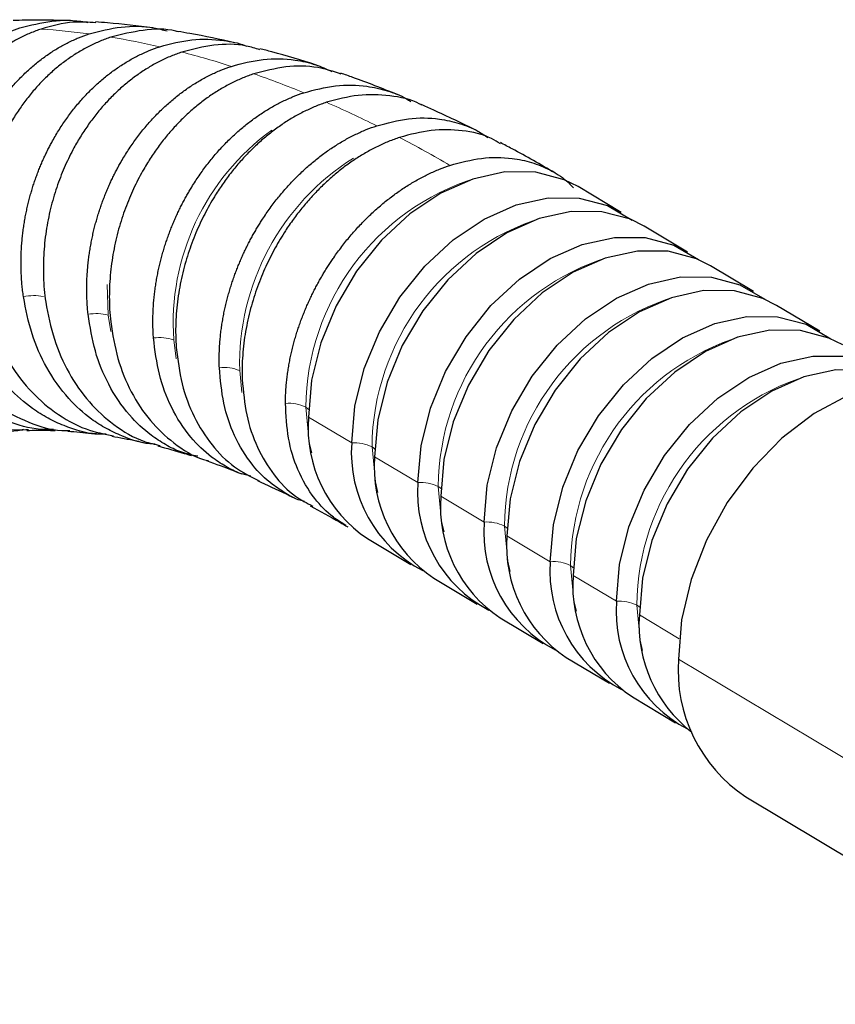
# Model space of a CAD drawing. Header units: millimetres. Extents: x 5 to 418, y 2 to 292.
# Tile 8 of 16: x 109 to 128, y 173 to 195. Entities that reach past the tile are written whole.
import ezdxf

# ---------------------------------------------------------------- set-up
doc = ezdxf.new("R2010")
doc.units = ezdxf.units.MM

msp = doc.modelspace()

# ---------------------------------------------------------------- linework, layer by layer
at = {"color": 7, "linetype": 'Continuous', "lineweight": 25}
for p, q in [((122.818, 190.923), (121.8421, 191.5064)), ((124.3111, 190.0303), (123.3352, 190.6138)), ((125.8042, 189.1376), (124.8283, 189.7211)), ((127.2974, 188.2449), (126.3215, 188.8284)), ((117.0955, 183.5671), (118.0714, 182.9837)), ((118.5886, 182.6745), (119.5645, 182.091)), ((120.0818, 181.7818), (121.0577, 181.1983)), ((121.5749, 180.8891), (122.5508, 180.3056)), ((123.068, 179.9964), (124.0439, 179.4129)), ((125.6243, 177.7399), (133.4462, 173.0635))]:
    msp.add_line(p, q, dxfattribs=at)
at = {"color": 7, "linetype": 'Continuous', "lineweight": 18}
for p, q in [((111.2443, 188.6091), (111.2174, 189.2956)), ((111.3004, 188.2365), (111.2443, 188.6091)), ((112.7736, 187.6243), (112.7216, 188.0503)), ((114.2554, 186.8642), (114.2089, 187.3563)), ((115.7593, 186.3082), (116.7352, 185.7247)), ((117.2524, 185.4155), (118.2283, 184.832)), ((118.7456, 184.5228), (119.7215, 183.9393)), ((120.2387, 183.6301), (121.2146, 183.0467)), ((121.7318, 182.7374), (122.7077, 182.154)), ((123.225, 181.8447), (124.1268, 181.3056)), ((133.5402, 175.2119), (124.1075, 180.8514))]:
    msp.add_line(p, q, dxfattribs=at)
at = {"color": 7, "linetype": 'Continuous', "lineweight": 25, "flags": 128}
for points in [[(121.8421, 191.5064), (121.5305, 191.6631), (120.8893, 191.8334), (120.1935, 191.8386), (119.4698, 191.6785), (118.7461, 191.3592), (118.0502, 190.8931), (117.4088, 190.2979), (116.8465, 189.5967), (116.385, 188.8162), (116.0421, 187.9867), (115.8308, 187.1398), (115.7593, 186.3082)], [(116.7352, 185.7247), (116.8067, 186.5563), (117.018, 187.4032), (117.3609, 188.2328), (117.8224, 189.0132), (118.3847, 189.7145), (119.0261, 190.3096), (119.722, 190.7758), (120.4457, 191.0951), (121.1694, 191.2552), (121.8652, 191.25), (122.5064, 191.0796), (123.0668, 190.752)], [(123.3352, 190.6138), (123.0237, 190.7704), (122.3824, 190.9407), (121.6866, 190.9459), (120.963, 190.7858), (120.2392, 190.4665), (119.5433, 190.0004), (118.9019, 189.4052), (118.3396, 188.704), (117.8782, 187.9236), (117.5352, 187.094), (117.3239, 186.2471), (117.2524, 185.4155)], [(118.2283, 184.832), (118.2998, 185.6636), (118.5111, 186.5105), (118.8541, 187.3401), (119.3155, 188.1205), (119.8778, 188.8218), (120.5192, 189.4169), (121.2151, 189.8831), (121.9389, 190.2024), (122.6625, 190.3625), (123.3583, 190.3573), (123.9996, 190.187), (124.5599, 189.8593)], [(124.8283, 189.7211), (124.5168, 189.8777), (123.8756, 190.048), (123.1798, 190.0532), (122.4561, 189.8931), (121.7324, 189.5739), (121.0365, 189.1077), (120.395, 188.5125), (119.8328, 187.8113), (119.3713, 187.0309), (119.0283, 186.2013), (118.817, 185.3544), (118.7456, 184.5228)], [(119.7215, 183.9393), (119.7929, 184.771), (120.0042, 185.6178), (120.3472, 186.4474), (120.8087, 187.2278), (121.3709, 187.9291), (122.0124, 188.5242), (122.7083, 188.9904), (123.432, 189.3097), (124.1557, 189.4698), (124.8515, 189.4646), (125.4927, 189.2943), (126.0531, 188.9666)], [(126.3215, 188.8284), (126.0099, 188.985), (125.3687, 189.1553), (124.6729, 189.1606), (123.9492, 189.0004), (123.2255, 188.6812), (122.5296, 188.215), (121.8882, 187.6198), (121.3259, 186.9186), (120.8644, 186.1382), (120.5215, 185.3086), (120.3102, 184.4617), (120.2387, 183.6301)], [(121.2146, 183.0467), (121.2861, 183.8783), (121.4974, 184.7251), (121.8403, 185.5547), (122.3018, 186.3351), (122.8641, 187.0364), (123.5055, 187.6315), (124.2014, 188.0977), (124.9251, 188.417), (125.6488, 188.5771), (126.3446, 188.5719), (126.9858, 188.4016), (127.5462, 188.0739)], [(127.8146, 187.9357), (127.5031, 188.0923), (126.8618, 188.2627), (126.166, 188.2679), (125.4424, 188.1078), (124.7187, 187.7885), (124.0227, 187.3223), (123.3813, 186.7272), (122.8191, 186.0259), (122.3576, 185.2455), (122.0146, 184.4159), (121.8033, 183.569), (121.7318, 182.7374)], [(122.7077, 182.154), (122.7792, 182.9856), (122.9905, 183.8325), (123.3335, 184.662), (123.795, 185.4425), (124.3572, 186.1437), (124.9986, 186.7389), (125.6946, 187.205), (126.4183, 187.5243), (127.1419, 187.6844), (127.8377, 187.6792), (128.479, 187.5089), (129.0394, 187.1813)], [(129.1488, 187.13), (128.9962, 187.1997), (128.355, 187.37), (127.6592, 187.3752), (126.9355, 187.2151), (126.2118, 186.8958), (125.5159, 186.4296), (124.8744, 185.8345), (124.3122, 185.1332), (123.8507, 184.3528), (123.5077, 183.5232), (123.2965, 182.6763), (123.225, 181.8447)], [(131.0123, 186.7521), (130.8568, 186.8383), (130.1963, 187.0762), (129.4718, 187.1496), (128.708, 187.056), (127.931, 186.7987), (127.1671, 186.3863), (126.4425, 185.8329), (125.7817, 185.1573), (125.2073, 184.3827), (124.7389, 183.5352), (124.3923, 182.6439), (124.1794, 181.739), (124.1075, 180.8514)]]:
    msp.add_lwpolyline(points, dxfattribs=at)
at = {"color": 7, "linetype": 'Continuous', "lineweight": 18, "flags": 128}
for points in [[(115.7012, 186.5292), (115.7367, 186.5048), (115.7625, 186.481)], [(115.8342, 185.5039), (115.7777, 185.74), (115.7012, 186.5292)], [(117.1943, 185.6365), (117.2299, 185.6121), (117.2557, 185.5883)], [(117.3273, 184.6112), (117.2708, 184.8473), (117.1943, 185.6365)], [(118.6875, 184.7438), (118.723, 184.7194), (118.7488, 184.6956)], [(118.8205, 183.7185), (118.7639, 183.9547), (118.6875, 184.7438)], [(120.1806, 183.8511), (120.2161, 183.8267), (120.2419, 183.8029)], [(120.3136, 182.8258), (120.2571, 183.062), (120.1806, 183.8511)], [(121.6737, 182.9584), (121.7093, 182.934), (121.7351, 182.9102)], [(121.8067, 181.9331), (121.7502, 182.1693), (121.6737, 182.9584)], [(123.1669, 182.0658), (123.2024, 182.0413), (123.2282, 182.0175)], [(123.2999, 181.0404), (123.2434, 181.2766), (123.1669, 182.0658)]]:
    msp.add_lwpolyline(points, dxfattribs=at)
at = {"color": 7, "linetype": 'Continuous', "lineweight": 18}
for centre, radius, start, end in [((108.6162, 178.6266), 16.4721, 82.34338, 86.1207), ((108.3761, 177.03), 18.0869, 77.13137, 80.68035), ((107.9052, 175.0967), 20.0771, 72.26555, 75.57592), ((107.1545, 172.8509), 22.4454, 67.74608, 70.81927), ((106.0854, 170.3249), 25.1886, 63.56021, 66.40599), ((118.0878, 188.4229), 5.3791, 125.90346, 183.97172), ((104.6716, 167.5582), 28.296, 59.68691, 62.32032), ((119.7178, 187.4936), 5.5107, 122.29485, 181.42793), ((121.1718, 186.4792), 5.4708, 107.36467, 179.47642), ((122.6649, 185.5865), 5.4708, 107.36467, 179.47642), ((124.1581, 184.6938), 5.4708, 107.36467, 179.47642), ((109.5709, 187.777), 1.2712, 80.4372, 100.92785), ((125.6512, 183.8011), 5.4708, 107.36467, 179.47642), ((110.9724, 187.5291), 1.1137, 75.86697, 99.47309), ((127.1443, 182.9085), 5.4708, 107.36467, 179.47642), ((112.4033, 187.0997), 1.0025, 71.49216, 97.97932), ((113.8537, 186.5063), 0.9212, 67.32004, 96.45183), ((128.6375, 182.0158), 5.4708, 107.36467, 179.47642), ((115.3155, 185.7606), 0.86, 63.3524, 94.89794), ((116.8086, 184.8679), 0.86, 63.35241, 94.89797), ((118.3018, 183.9752), 0.86, 63.35241, 94.89797), ((119.7949, 183.0825), 0.86, 63.35241, 94.89797), ((121.288, 182.1898), 0.86, 63.35241, 94.89797), ((122.7812, 181.2971), 0.86, 63.35241, 94.89797)]:
    msp.add_arc(centre, radius, start, end, dxfattribs=at)
at = {"color": 7, "linetype": 'Continuous', "lineweight": 25}
for centre, radius, start, end in [((118.7694, 186.0793), 3.0188, 175.65294, 236.32375), ((119.7325, 185.5083), 3.0051, 175.87116, 242.39012), ((120.2626, 185.1867), 3.0188, 175.65294, 236.32375), ((121.2256, 184.6157), 3.0051, 175.87116, 242.39012), ((121.7557, 184.294), 3.0188, 175.65294, 236.32375), ((122.7188, 183.723), 3.0051, 175.87116, 242.39012), ((123.2488, 183.4013), 3.0188, 175.65294, 236.32375), ((124.2119, 182.8303), 3.0051, 175.87116, 242.39012), ((124.742, 182.5086), 3.0188, 175.65294, 236.32375), ((125.7051, 181.9376), 3.0051, 175.87116, 242.39012), ((126.2755, 181.6255), 3.0584, 175.89025, 232.39635), ((127.5484, 180.6033), 3.4498, 175.87636, 236.10033)]:
    msp.add_arc(centre, radius, start, end, dxfattribs=at)
for points, knots in [([(110.3902, 195.25), (110.0508, 195.258), (109.6195, 195.2681), (109.1902, 195.2555), (109.0988, 195.2528)], [0, 0, 0, 0, 0.787046, 1, 1, 1, 1]), ([(109.2458, 195.0862), (109.4869, 195.147), (109.9722, 195.2693), (110.4965, 195.2719), (110.7609, 195.2104), (110.7823, 195.2054)], [0, 0, 0, 0, 0.4758543, 0.9575086, 1, 1, 1, 1]), ([(110.9631, 195.2007), (110.7948, 195.213), (110.3804, 195.2434), (109.9727, 195.1289), (109.7306, 195.061)], [0, 0, 0, 0, 0.4062903, 1, 1, 1, 1]), ([(112.2485, 195.09), (111.9088, 195.1313), (111.4772, 195.1836), (111.0463, 195.2141), (110.9545, 195.2206)], [0, 0, 0, 0, 0.7870112, 1, 1, 1, 1]), ([(106.479, 189.4028), (106.4696, 189.4492), (106.4508, 189.5418), (106.4273, 189.6813), (106.4072, 189.8203), (106.391, 189.9587), (106.3783, 190.0964), (106.3692, 190.2332), (106.3634, 190.369), (106.361, 190.5037), (106.3618, 190.6371), (106.3657, 190.7691), (106.3727, 190.8997), (106.3826, 191.0287), (106.3953, 191.156), (106.4108, 191.2816), (106.4288, 191.4053), (106.4494, 191.5271), (106.4724, 191.647), (106.4978, 191.7648), (106.5253, 191.8806), (106.5549, 191.9941), (106.5865, 192.1056), (106.6201, 192.2147), (106.6554, 192.3216), (106.6925, 192.4263), (106.7311, 192.5286), (106.7712, 192.6286), (106.8128, 192.7262), (106.8557, 192.8215), (106.928, 192.9739), (107.0358, 193.1794), (107.1875, 193.4306), (107.3518, 193.6684), (107.5279, 193.892), (107.7147, 194.1006), (107.9115, 194.2934), (108.1172, 194.4698), (108.3309, 194.6292), (108.5515, 194.7713), (108.7781, 194.8952), (109.0093, 195.0023), (109.1671, 195.0583), (109.2458, 195.0862)], [0, 0, 0, 0, 0.0198774, 0.0395673, 0.0590696, 0.0783844, 0.0975115, 0.1164511, 0.1352032, 0.1537676, 0.1721445, 0.1903338, 0.2083355, 0.2261497, 0.2437763, 0.2612153, 0.2784667, 0.2955306, 0.3124069, 0.3290956, 0.3455967, 0.3619102, 0.3780362, 0.3939746, 0.4097254, 0.4252886, 0.4406643, 0.4558524, 0.4708529, 0.4856658, 0.5002911, 0.5428499, 0.585242, 0.6274675, 0.6695263, 0.7114186, 0.7531442, 0.7947032, 0.8360957, 0.8773216, 0.9183809, 0.9592737, 1, 1, 1, 1]), ([(109.7306, 195.061), (109.6895, 195.0468), (109.6071, 195.0185), (109.4848, 194.9697), (109.3636, 194.9163), (109.2436, 194.8578), (109.125, 194.7945), (109.0078, 194.7262), (108.8924, 194.653), (108.7787, 194.5751), (108.6669, 194.4925), (108.5573, 194.4051), (108.4498, 194.3132), (108.3448, 194.2168), (108.2422, 194.116), (108.1423, 194.0108), (108.0452, 193.9014), (107.9509, 193.7878), (107.8597, 193.6702), (107.7717, 193.5488), (107.687, 193.4235), (107.6057, 193.2946), (107.528, 193.1621), (107.4539, 193.0263), (107.375, 192.8702), (107.2924, 192.6911), (107.2083, 192.4859), (107.1307, 192.2708), (107.0605, 192.0458), (106.9986, 191.8114), (106.9459, 191.5679), (106.9032, 191.3157), (106.8716, 191.0556), (106.8519, 190.7881), (106.845, 190.5142), (106.8518, 190.2348), (106.8734, 189.9509), (106.9093, 189.6635), (106.9464, 189.4734), (106.9651, 189.3774)], [0, 0, 0, 0, 0.0212446, 0.0425348, 0.0638704, 0.0852514, 0.106678, 0.1281501, 0.1496676, 0.1712306, 0.1928392, 0.2144932, 0.2361927, 0.2579377, 0.2797282, 0.3015642, 0.3234458, 0.3453728, 0.3673453, 0.3893634, 0.4114269, 0.433536, 0.4556906, 0.4778907, 0.5001363, 0.5306146, 0.5618969, 0.5939834, 0.6268739, 0.6605685, 0.6950671, 0.7303697, 0.7664764, 0.8033871, 0.8411018, 0.8796204, 0.918943, 0.9590695, 1, 1, 1, 1]), ([(110.8109, 194.9518), (111.0516, 195.0138), (111.5361, 195.1385), (112.1356, 195.1285), (112.4737, 195.043), (112.574, 195.0177)], [0, 0, 0, 0, 0.4100021, 0.8250018, 1, 1, 1, 1]), ([(112.8207, 194.9984), (112.803, 195.0034), (112.5487, 195.0745), (112.0297, 195.0577), (111.5457, 194.9378), (111.3051, 194.8782)], [0, 0, 0, 0, 0.0361359, 0.5209931, 1, 1, 1, 1]), ([(114.1008, 194.7535), (113.7629, 194.8264), (113.3334, 194.9191), (112.9036, 194.9908), (112.812, 195.0061)], [0, 0, 0, 0, 0.7869921, 1, 1, 1, 1]), ([(107.8916, 189.2838), (107.8838, 189.3301), (107.8681, 189.4224), (107.8493, 189.5614), (107.834, 189.6999), (107.8223, 189.8378), (107.8142, 189.9751), (107.8095, 190.1114), (107.8081, 190.2467), (107.81, 190.3809), (107.8151, 190.5139), (107.8232, 190.6455), (107.8343, 190.7756), (107.8482, 190.9042), (107.8649, 191.0311), (107.8842, 191.1563), (107.906, 191.2796), (107.9303, 191.4011), (107.9568, 191.5206), (107.9857, 191.638), (108.0166, 191.7534), (108.0495, 191.8667), (108.0844, 191.9777), (108.121, 192.0866), (108.1594, 192.1932), (108.1994, 192.2975), (108.2409, 192.3995), (108.2838, 192.4992), (108.328, 192.5965), (108.3735, 192.6915), (108.45, 192.8436), (108.5632, 193.0486), (108.7213, 193.2991), (108.8915, 193.5364), (109.0728, 193.7595), (109.2644, 193.9676), (109.4653, 194.16), (109.6745, 194.3361), (109.891, 194.4953), (110.1138, 194.6371), (110.342, 194.7609), (110.5742, 194.8679), (110.7321, 194.9239), (110.8109, 194.9518)], [0, 0, 0, 0, 0.0198755, 0.0395634, 0.0590638, 0.0783767, 0.097502, 0.1164397, 0.1351899, 0.1537526, 0.1721276, 0.1903152, 0.2083152, 0.2261276, 0.2437525, 0.2611898, 0.2784395, 0.2955018, 0.3123764, 0.3290635, 0.345563, 0.361875, 0.3779994, 0.3939363, 0.4096856, 0.4252474, 0.4406215, 0.4558082, 0.4708073, 0.4856188, 0.5002427, 0.5428058, 0.5852022, 0.6274319, 0.6694949, 0.7113913, 0.7531209, 0.794684, 0.8360804, 0.8773102, 0.9183734, 0.95927, 1, 1, 1, 1]), ([(111.3051, 194.8782), (111.264, 194.8641), (111.1816, 194.8358), (111.0591, 194.787), (110.9375, 194.7337), (110.8169, 194.6753), (110.6975, 194.612), (110.5795, 194.5438), (110.4629, 194.4709), (110.348, 194.3931), (110.2348, 194.3106), (110.1236, 194.2235), (110.0143, 194.1318), (109.9073, 194.0356), (109.8026, 193.935), (109.7004, 193.8301), (109.6009, 193.721), (109.504, 193.6078), (109.41, 193.4905), (109.3191, 193.3694), (109.2313, 193.2445), (109.1467, 193.116), (109.0656, 192.9839), (108.9879, 192.8486), (108.9048, 192.6929), (108.8174, 192.5142), (108.7276, 192.3096), (108.6438, 192.095), (108.5671, 191.8707), (108.4983, 191.6369), (108.4383, 191.394), (108.388, 191.1426), (108.3484, 190.8832), (108.3203, 190.6165), (108.3047, 190.3434), (108.3024, 190.0647), (108.3148, 189.7817), (108.3411, 189.4952), (108.3717, 189.3057), (108.3872, 189.21)], [0, 0, 0, 0, 0.0212389, 0.0425232, 0.063853, 0.0852282, 0.1066488, 0.1281149, 0.1496265, 0.1711835, 0.1927859, 0.2144338, 0.2361271, 0.2578659, 0.2796502, 0.3014799, 0.3233551, 0.3452758, 0.3672419, 0.3892535, 0.4113105, 0.433413, 0.455561, 0.4777545, 0.4999934, 0.5304802, 0.5617714, 0.5938668, 0.6267667, 0.6604708, 0.6949792, 0.730292, 0.766409, 0.8033303, 0.8410558, 0.8795855, 0.9189195, 0.9590577, 1, 1, 1, 1]), ([(112.4043, 194.6627), (112.645, 194.7265), (113.1294, 194.855), (113.7772, 194.8215), (114.1906, 194.7488), (114.3539, 194.6807), (114.3669, 194.6752)], [0, 0, 0, 0, 0.36317919, 0.73078507, 0.97853771, 1, 1, 1, 1]), ([(109.33, 189.0251), (109.3237, 189.0712), (109.3113, 189.1627), (109.2973, 189.3008), (109.2866, 189.4384), (109.2797, 189.5755), (109.2761, 189.7118), (109.276, 189.8473), (109.2792, 189.9817), (109.2855, 190.1151), (109.2949, 190.2472), (109.3072, 190.378), (109.3225, 190.5073), (109.3405, 190.6351), (109.3612, 190.7612), (109.3844, 190.8856), (109.4101, 191.0082), (109.4381, 191.129), (109.4683, 191.2478), (109.5007, 191.3645), (109.5351, 191.4792), (109.5714, 191.5918), (109.6096, 191.7022), (109.6495, 191.8105), (109.6909, 191.9165), (109.7339, 192.0202), (109.7784, 192.1217), (109.8241, 192.2208), (109.8711, 192.3176), (109.9192, 192.4121), (109.9998, 192.5633), (110.1186, 192.7672), (110.2832, 193.0164), (110.4594, 193.2525), (110.6461, 193.4745), (110.8424, 193.6816), (111.0475, 193.8732), (111.2602, 194.0486), (111.4795, 194.2071), (111.7046, 194.3485), (111.9343, 194.472), (112.1675, 194.5788), (112.3255, 194.6347), (112.4043, 194.6627)], [0, 0, 0, 0, 0.01987753, 0.03956749, 0.05906988, 0.07838469, 0.09751194, 0.11645162, 0.13520372, 0.15376825, 0.1721452, 0.19033459, 0.20833639, 0.22615062, 0.24377728, 0.26121636, 0.27846786, 0.29553179, 0.31240814, 0.32909691, 0.3455981, 0.36191172, 0.37803775, 0.39397621, 0.40972709, 0.42529039, 0.4406661, 0.45585424, 0.47085481, 0.48566779, 0.50029319, 0.54285176, 0.58524369, 0.62746899, 0.66952766, 0.71141972, 0.75314518, 0.79470405, 0.83609634, 0.87732207, 0.91838124, 0.95927388, 1, 1, 1, 1]), ([(114.666, 194.5934), (114.5639, 194.6248), (114.2312, 194.727), (113.6301, 194.7255), (113.1466, 194.6022), (112.9064, 194.5409)], [0, 0, 0, 0, 0.1821353, 0.5935501, 1, 1, 1, 1]), ([(115.9389, 194.2494), (115.604, 194.3524), (115.1785, 194.4832), (114.7517, 194.5941), (114.6608, 194.6177)], [0, 0, 0, 0, 0.7869861, 1, 1, 1, 1]), ([(112.9064, 194.5409), (112.8652, 194.5268), (112.7828, 194.4985), (112.66, 194.4498), (112.5379, 194.3966), (112.4167, 194.3383), (112.2966, 194.2751), (112.1776, 194.2071), (112.0598, 194.1344), (111.9436, 194.0568), (111.8289, 193.9747), (111.716, 193.8878), (111.6049, 193.7965), (111.4959, 193.7007), (111.389, 193.6005), (111.2845, 193.4961), (111.1824, 193.3874), (111.0828, 193.2747), (110.986, 193.158), (110.8921, 193.0374), (110.8011, 192.9131), (110.7132, 192.7852), (110.6286, 192.6538), (110.5473, 192.5191), (110.46, 192.3643), (110.3677, 192.1866), (110.2721, 191.9831), (110.1822, 191.7697), (110.099, 191.5467), (110.0232, 191.3143), (109.9559, 191.0729), (109.8978, 190.823), (109.8501, 190.5652), (109.8135, 190.3002), (109.7891, 190.0288), (109.7777, 189.752), (109.7805, 189.4709), (109.7971, 189.1863), (109.8212, 188.9981), (109.8333, 188.9031)], [0, 0, 0, 0, 0.021241, 0.0425274, 0.0638593, 0.0852366, 0.1066594, 0.1281276, 0.1496413, 0.1712005, 0.1928051, 0.2144552, 0.2361508, 0.2578918, 0.2796783, 0.3015103, 0.3233878, 0.3453107, 0.3672792, 0.3892931, 0.4113524, 0.4334573, 0.4556077, 0.4778035, 0.5000448, 0.5305286, 0.5618166, 0.5939088, 0.6268053, 0.660506, 0.6950109, 0.73032, 0.7664333, 0.8033508, 0.8410724, 0.8795981, 0.918928, 0.959062, 1, 1, 1, 1]), ([(114.0208, 194.2197), (114.2609, 194.2832), (114.7441, 194.411), (115.3863, 194.387), (115.9044, 194.2773), (116.1703, 194.157), (116.2909, 194.1024)], [0, 0, 0, 0, 0.30660956, 0.61696185, 0.826131, 1, 1, 1, 1]), ([(110.7891, 188.6276), (110.7845, 188.6731), (110.7754, 188.7636), (110.7662, 188.9002), (110.7604, 189.0362), (110.7581, 189.1717), (110.7593, 189.3066), (110.7637, 189.4405), (110.7714, 189.5736), (110.7821, 189.7055), (110.7959, 189.8362), (110.8125, 189.9656), (110.832, 190.0935), (110.854, 190.22), (110.8787, 190.3448), (110.9058, 190.468), (110.9353, 190.5893), (110.9671, 190.7088), (111.0009, 190.8264), (111.0368, 190.942), (111.0747, 191.0556), (111.1143, 191.1671), (111.1557, 191.2765), (111.1987, 191.3837), (111.2432, 191.4887), (111.2892, 191.5915), (111.3364, 191.692), (111.3849, 191.7903), (111.4345, 191.8862), (111.4852, 191.9799), (111.57, 192.1299), (111.6944, 192.3325), (111.8657, 192.5802), (112.048, 192.8149), (112.2403, 193.0357), (112.4416, 193.2418), (112.651, 193.4324), (112.8675, 193.6071), (113.09, 193.765), (113.3175, 193.906), (113.5491, 194.0291), (113.7836, 194.1358), (113.9418, 194.1918), (114.0208, 194.2197)], [0, 0, 0, 0, 0.0198557, 0.0395241, 0.0590051, 0.0782987, 0.0974051, 0.1163241, 0.1350557, 0.1536, 0.1719569, 0.1901265, 0.2081087, 0.2259036, 0.2435112, 0.2609314, 0.2781642, 0.2952097, 0.3120679, 0.3287387, 0.3452221, 0.3615182, 0.3776269, 0.3935483, 0.4092823, 0.424829, 0.4401883, 0.4553603, 0.4703449, 0.4851422, 0.4997521, 0.5423591, 0.5847988, 0.6270712, 0.6691765, 0.7111145, 0.7528854, 0.794489, 0.8359255, 0.8771948, 0.918297, 0.9592321, 1, 1, 1, 1]), ([(116.5004, 194.0452), (116.3252, 194.1015), (115.925, 194.2302), (115.2514, 194.2379), (114.7688, 194.1126), (114.5289, 194.0503)], [0, 0, 0, 0, 0.2816581, 0.6430094, 1, 1, 1, 1]), ([(114.5289, 194.0503), (114.4877, 194.0361), (114.4052, 194.0079), (114.2822, 193.9592), (114.1596, 193.9061), (114.0378, 193.848), (113.9168, 193.785), (113.7968, 193.7173), (113.6779, 193.6448), (113.5603, 193.5677), (113.4441, 193.4859), (113.3295, 193.3995), (113.2165, 193.3087), (113.1055, 193.2135), (112.9964, 193.1139), (112.8894, 193.0101), (112.7848, 192.9021), (112.6825, 192.7901), (112.5828, 192.6742), (112.4858, 192.5545), (112.3916, 192.4311), (112.3003, 192.3041), (112.2122, 192.1737), (112.1272, 192.04), (112.0356, 191.8864), (111.9383, 191.7101), (111.8369, 191.5083), (111.7409, 191.2968), (111.651, 191.0757), (111.5682, 190.8454), (111.4935, 190.6062), (111.4276, 190.3586), (111.3716, 190.1032), (111.3265, 189.8407), (111.2931, 189.572), (111.2724, 189.2979), (111.2657, 189.0197), (111.2724, 188.738), (111.2898, 188.5518), (111.2985, 188.4577)], [0, 0, 0, 0, 0.0212453, 0.0425362, 0.0638725, 0.0852543, 0.1066816, 0.1281544, 0.1496727, 0.1712365, 0.1928457, 0.2145005, 0.2362008, 0.2579466, 0.2797379, 0.3015747, 0.323457, 0.3453848, 0.3673581, 0.389377, 0.4114413, 0.4335512, 0.4557066, 0.4779075, 0.5001539, 0.5306312, 0.5619124, 0.5939978, 0.6268871, 0.6605805, 0.6950779, 0.7303793, 0.7664847, 0.8033941, 0.8411074, 0.8796247, 0.9189459, 0.959071, 1, 1, 1, 1]), ([(117.7569, 193.5867), (117.426, 193.7181), (117.0055, 193.885), (116.5833, 194.033), (116.4933, 194.0645)], [0, 0, 0, 0, 0.7869901, 1, 1, 1, 1]), ([(115.6548, 193.6244), (115.8941, 193.6878), (116.3755, 193.8153), (117.0111, 193.799), (117.5404, 193.676), (117.8717, 193.5539), (118.0363, 193.4459), (118.0696, 193.424)], [0, 0, 0, 0, 0.2811967, 0.5658208, 0.7576468, 0.9510006, 1, 1, 1, 1]), ([(112.2642, 188.0925), (112.2612, 188.1374), (112.2554, 188.2268), (112.2511, 188.3616), (112.2502, 188.496), (112.2527, 188.6299), (112.2586, 188.7631), (112.2677, 188.8954), (112.28, 189.0268), (112.2953, 189.1572), (112.3136, 189.2864), (112.3346, 189.4143), (112.3584, 189.5408), (112.3847, 189.6658), (112.4136, 189.7892), (112.4448, 189.9109), (112.4783, 190.0309), (112.5139, 190.1491), (112.5516, 190.2654), (112.5912, 190.3797), (112.6327, 190.4921), (112.6759, 190.6024), (112.7208, 190.7106), (112.7672, 190.8166), (112.815, 190.9205), (112.8641, 191.0222), (112.9144, 191.1217), (112.9659, 191.2189), (113.0185, 191.3139), (113.072, 191.4066), (113.1611, 191.5549), (113.2912, 191.755), (113.4691, 191.9998), (113.6574, 192.2318), (113.8551, 192.4501), (114.0612, 192.654), (114.2747, 192.8428), (114.4946, 193.0157), (114.7198, 193.1723), (114.9494, 193.3122), (115.1824, 193.4345), (115.4176, 193.5407), (115.5759, 193.5965), (115.6548, 193.6244)], [0, 0, 0, 0, 0.0198778, 0.0395681, 0.0590708, 0.0783859, 0.0975135, 0.1164535, 0.1352059, 0.1537707, 0.172148, 0.1903376, 0.2083397, 0.2261542, 0.2437812, 0.2612205, 0.2784723, 0.2955365, 0.3124131, 0.3291021, 0.3456036, 0.3619175, 0.3780437, 0.3939824, 0.4097336, 0.4252971, 0.4406731, 0.4558614, 0.4708622, 0.4856754, 0.5003011, 0.5428589, 0.5852502, 0.6274748, 0.6695328, 0.7114242, 0.753149, 0.7947072, 0.8360988, 0.8773239, 0.9183825, 0.9592745, 1, 1, 1, 1]), ([(118.314, 193.3446), (118.2997, 193.353), (118.0841, 193.4798), (117.5995, 193.5678), (116.8903, 193.6019), (116.4073, 193.4723), (116.1672, 193.4079)], [0, 0, 0, 0, 0.0233516, 0.3528298, 0.6783791, 1, 1, 1, 1]), ([(116.1672, 193.4079), (116.126, 193.3938), (116.0435, 193.3655), (115.9202, 193.317), (115.7972, 193.264), (115.6747, 193.2061), (115.5529, 193.1435), (115.4319, 193.0761), (115.3118, 193.0041), (115.1929, 192.9274), (115.0752, 192.8462), (114.9588, 192.7605), (114.844, 192.6703), (114.7309, 192.5758), (114.6195, 192.4771), (114.5102, 192.3742), (114.4029, 192.2672), (114.2979, 192.1562), (114.1953, 192.0414), (114.0952, 191.9228), (113.9978, 191.8006), (113.9031, 191.6749), (113.8114, 191.5458), (113.7228, 191.4135), (113.6268, 191.2615), (113.5245, 191.0872), (113.4172, 190.8876), (113.3148, 190.6785), (113.2182, 190.46), (113.1283, 190.2323), (113.046, 189.996), (112.9723, 189.7514), (112.908, 189.4992), (112.8541, 189.2401), (112.8117, 188.9748), (112.7817, 188.7043), (112.7652, 188.4297), (112.762, 188.1518), (112.7726, 187.9681), (112.7779, 187.8754)], [0, 0, 0, 0, 0.02124697, 0.04253943, 0.0638774, 0.08526086, 0.10668983, 0.1281643, 0.14968427, 0.17124976, 0.19286075, 0.21451726, 0.23621928, 0.25796682, 0.27975987, 0.30159845, 0.32348254, 0.34541216, 0.36738731, 0.38940798, 0.41147417, 0.4335859, 0.45574315, 0.47794594, 0.50019426, 0.53066907, 0.56194787, 0.59403065, 0.62691739, 0.66060809, 0.69510272, 0.73040129, 0.76650377, 0.80341016, 0.84112042, 0.87963456, 0.91895254, 0.95907436, 1, 1, 1, 1]), ([(119.5507, 192.7738), (119.2245, 192.9321), (118.8099, 193.1333), (118.3931, 193.3164), (118.3043, 193.3554)], [0, 0, 0, 0, 0.7870008, 1, 1, 1, 1]), ([(117.3008, 192.8789), (117.5396, 192.9426), (118.0202, 193.0708), (118.6474, 193.0574), (119.1672, 192.9414), (119.5349, 192.7992), (119.7346, 192.663), (119.8085, 192.6125)], [0, 0, 0, 0, 0.26409872, 0.53141975, 0.71158609, 0.89318876, 1, 1, 1, 1]), ([(113.7502, 187.4217), (113.7489, 187.4658), (113.7463, 187.5535), (113.747, 187.6859), (113.7509, 187.8179), (113.7583, 187.9494), (113.7689, 188.0802), (113.7827, 188.2103), (113.7996, 188.3394), (113.8194, 188.4675), (113.8421, 188.5945), (113.8675, 188.7202), (113.8955, 188.8446), (113.926, 188.9675), (113.9589, 189.0889), (113.9941, 189.2086), (114.0314, 189.3266), (114.0709, 189.4429), (114.1123, 189.5574), (114.1555, 189.6699), (114.2005, 189.7805), (114.2471, 189.8891), (114.2952, 189.9956), (114.3448, 190.1), (114.3957, 190.2024), (114.4478, 190.3025), (114.5011, 190.4005), (114.5554, 190.4963), (114.6107, 190.5899), (114.6668, 190.6813), (114.7602, 190.8277), (114.8959, 191.0254), (115.0807, 191.2673), (115.2753, 191.4968), (115.4786, 191.7128), (115.6898, 191.9147), (115.9077, 192.1017), (116.1314, 192.2732), (116.3598, 192.4287), (116.592, 192.5676), (116.8268, 192.6894), (117.0632, 192.7951), (117.2217, 192.851), (117.3008, 192.8789)], [0, 0, 0, 0, 0.01985894, 0.03953051, 0.0590147, 0.07831151, 0.09742094, 0.11634299, 0.13507767, 0.15362496, 0.17198487, 0.1901574, 0.20814255, 0.22594032, 0.2435507, 0.2609737, 0.27820931, 0.29525755, 0.31211839, 0.32879185, 0.34527793, 0.36157662, 0.37768793, 0.39361184, 0.40934838, 0.42489752, 0.44025928, 0.45543366, 0.47042064, 0.48522024, 0.49983246, 0.54243221, 0.58486482, 0.62713028, 0.66922862, 0.71115984, 0.75292394, 0.79452095, 0.83595088, 0.87721373, 0.91830953, 0.95923828, 1, 1, 1, 1]), ([(120.0934, 192.4734), (120.0274, 192.5145), (119.7689, 192.6752), (119.2382, 192.7854), (118.5365, 192.8097), (118.0551, 192.6803), (117.8158, 192.616)], [0, 0, 0, 0, 0.1038077, 0.4061399, 0.7048705, 1, 1, 1, 1]), ([(117.8158, 192.616), (117.7746, 192.6018), (117.692, 192.5736), (117.5684, 192.5252), (117.4449, 192.4724), (117.3218, 192.4147), (117.1992, 192.3525), (117.0771, 192.2856), (116.9559, 192.214), (116.8355, 192.138), (116.7163, 192.0574), (116.5982, 191.9725), (116.4815, 191.8832), (116.3662, 191.7897), (116.2526, 191.6919), (116.1408, 191.5901), (116.031, 191.4843), (115.9232, 191.3746), (115.8176, 191.2611), (115.7144, 191.1439), (115.6137, 191.0232), (115.5156, 190.899), (115.4203, 190.7716), (115.3279, 190.6409), (115.2276, 190.491), (115.1202, 190.319), (115.007, 190.1223), (114.8983, 189.9161), (114.7951, 189.7008), (114.698, 189.4765), (114.6082, 189.2438), (114.5265, 189.003), (114.4538, 188.7547), (114.3913, 188.4997), (114.3398, 188.2388), (114.3003, 187.9727), (114.2741, 187.7028), (114.2608, 187.4296), (114.2646, 187.2492), (114.2665, 187.1581)], [0, 0, 0, 0, 0.0212518, 0.0425492, 0.063892, 0.0852805, 0.1067144, 0.1281939, 0.149719, 0.1712895, 0.1929057, 0.2145674, 0.2362746, 0.2580274, 0.2798257, 0.3016696, 0.3235591, 0.3454941, 0.3674747, 0.3895008, 0.4115725, 0.4336898, 0.4558526, 0.478061, 0.500315, 0.5307825, 0.5620539, 0.594129, 0.6270079, 0.6606905, 0.6951769, 0.7304669, 0.7665607, 0.8034581, 0.8411592, 0.879664, 0.9189724, 0.9590844, 1, 1, 1, 1]), ([(121.3177, 191.8182), (120.9965, 192.0021), (120.5884, 192.2358), (120.1777, 192.4523), (120.0903, 192.4984)], [0, 0, 0, 0, 0.7870155, 1, 1, 1, 1]), ([(118.9533, 191.9856), (119.1915, 192.0497), (119.671, 192.1788), (120.289, 192.1686), (120.8005, 192.0624), (121.2078, 191.8905), (121.5285, 191.7016), (121.6845, 191.5361), (121.7372, 191.4802)], [0, 0, 0, 0, 0.225797, 0.4543489, 0.6083858, 0.7636507, 0.9201436, 1, 1, 1, 1]), ([(115.2421, 186.6174), (115.2424, 186.6606), (115.2432, 186.7465), (115.2488, 186.8762), (115.2577, 187.0054), (115.2699, 187.1342), (115.2853, 187.2624), (115.3038, 187.3898), (115.3253, 187.5164), (115.3497, 187.642), (115.3768, 187.7665), (115.4066, 187.8898), (115.4389, 188.0118), (115.4737, 188.1323), (115.5107, 188.2514), (115.55, 188.3689), (115.5913, 188.4848), (115.6346, 188.5989), (115.6798, 188.7113), (115.7267, 188.8218), (115.7753, 188.9304), (115.8254, 189.037), (115.8769, 189.1417), (115.9298, 189.2443), (115.9839, 189.3448), (116.0391, 189.4433), (116.0954, 189.5396), (116.1527, 189.6338), (116.2107, 189.7258), (116.2696, 189.8157), (116.3674, 189.9597), (116.5088, 190.1542), (116.7004, 190.3924), (116.9011, 190.6183), (117.11, 190.8313), (117.3261, 191.0304), (117.5483, 191.215), (117.7757, 191.3845), (118.0071, 191.5383), (118.2415, 191.6759), (118.478, 191.7967), (118.7155, 191.9019), (118.8741, 191.9577), (118.9533, 191.9856)], [0, 0, 0, 0, 0.0198598, 0.0395322, 0.0590172, 0.0783148, 0.0974251, 0.1163479, 0.1350834, 0.1536315, 0.1719922, 0.1901655, 0.2081514, 0.2259499, 0.243561, 0.2609847, 0.2782211, 0.29527, 0.3121316, 0.3288057, 0.3452925, 0.3615919, 0.3777039, 0.3936284, 0.4093656, 0.4249154, 0.4402778, 0.4554528, 0.4704404, 0.4852406, 0.4998535, 0.5424513, 0.5848821, 0.6271457, 0.6692422, 0.7111717, 0.752934, 0.7945293, 0.8359575, 0.8772187, 0.9183128, 0.9592399, 1, 1, 1, 1]), ([(109.3341, 186.0289), (109.2919, 186.0192), (109.0079, 185.9537), (108.4514, 185.9917), (107.8202, 186.1384), (107.3203, 186.3624), (106.8682, 186.6301), (106.3305, 187.0697), (105.7922, 187.7273), (105.3526, 188.5196), (105.1822, 189.0942), (105.0969, 189.3815)], [0, 0, 0, 0, 0.023549, 0.1584429, 0.2997543, 0.3729145, 0.4476849, 0.5731064, 0.723788, 0.8618938, 1, 1, 1, 1]), ([(105.5719, 189.4047), (105.6572, 189.1175), (105.8279, 188.5429), (106.2565, 187.7709), (106.7907, 187.1092), (107.4378, 186.5702), (108.1624, 186.2006), (108.8511, 186.0112), (109.2774, 186.023), (109.4448, 186.0277)], [0, 0, 0, 0, 0.1480528, 0.2961055, 0.4458695, 0.5924288, 0.7507236, 0.9021512, 1, 1, 1, 1]), ([(110.0088, 186.0283), (109.9089, 186.0265), (109.5526, 186.0202), (109.0738, 186.1646), (108.586, 186.383), (108.1469, 186.652), (107.6284, 187.0909), (107.116, 187.7487), (106.7054, 188.5408), (106.5545, 189.1154), (106.479, 189.4028)], [0, 0, 0, 0, 0.0614157, 0.219014, 0.3006062, 0.383994, 0.5238773, 0.6919322, 0.8459658, 1, 1, 1, 1]), ([(106.9651, 189.3774), (107.0407, 189.0902), (107.1917, 188.5158), (107.592, 187.7438), (108.1002, 187.0824), (108.7237, 186.5419), (109.4299, 186.1785), (110.0008, 186.0012), (110.3166, 186.0038), (110.3763, 186.0042)], [0, 0, 0, 0, 0.15792158, 0.3158431, 0.47560941, 0.63195173, 0.80083275, 0.96238631, 1, 1, 1, 1]), ([(111.1975, 185.925), (111.1248, 185.924), (110.7985, 185.9198), (110.3552, 186.0598), (109.8795, 186.2762), (109.4536, 186.544), (108.9547, 186.9809), (108.4688, 187.636), (108.088, 188.4251), (107.9571, 188.9976), (107.8916, 189.2838)], [0, 0, 0, 0, 0.0458768, 0.2061057, 0.2890605, 0.3738412, 0.5160351, 0.6868706, 0.843435, 1, 1, 1, 1]), ([(108.3872, 189.21), (108.4528, 188.9235), (108.584, 188.3506), (108.9557, 187.5818), (109.4373, 186.9214), (110.0378, 186.3905), (110.6866, 186.0218), (111.1557, 185.9251), (111.3657, 185.8819)], [0, 0, 0, 0, 0.16853066, 0.33706124, 0.50736058, 0.67406249, 0.85409718, 1, 1, 1, 1]), ([(112.3044, 185.6967), (112.2943, 185.6968), (112.0337, 185.6979), (111.6607, 185.8295), (111.197, 186.0407), (110.7847, 186.3065), (110.3055, 186.7392), (109.8465, 187.3891), (109.4958, 188.1723), (109.3852, 188.7409), (109.33, 189.0251)], [0, 0, 0, 0, 0.0067756, 0.1735474, 0.2598888, 0.3481304, 0.4961574, 0.6739958, 0.8369976, 1, 1, 1, 1]), ([(109.8333, 188.9031), (109.8887, 188.6187), (109.9995, 188.0499), (110.3417, 187.2872), (110.7959, 186.631), (111.3735, 186.1083), (111.9211, 185.777), (112.2936, 185.6951), (112.4126, 185.6689)], [0, 0, 0, 0, 0.1795054, 0.3590108, 0.5405026, 0.7181341, 0.9099643, 1, 1, 1, 1]), ([(113.2639, 185.4247), (113.134, 185.4519), (112.8803, 185.5051), (112.5331, 185.6825), (112.1334, 185.9397), (111.675, 186.369), (111.2435, 187.0102), (110.9239, 187.7845), (110.834, 188.3465), (110.7891, 188.6276)], [0, 0, 0, 0, 0.0989951, 0.1932064, 0.2894931, 0.4508857, 0.6448161, 0.8224078, 1, 1, 1, 1]), ([(111.2985, 188.4577), (111.3436, 188.1764), (111.4337, 187.6138), (111.746, 186.8602), (112.1721, 186.2105), (112.7271, 185.6998), (113.1833, 185.4007), (113.4697, 185.332), (113.5088, 185.3226)], [0, 0, 0, 0, 0.1908171, 0.3816342, 0.5746905, 0.7636066, 0.9676935, 1, 1, 1, 1]), ([(114.462, 184.9776), (114.3811, 184.9951), (114.1793, 185.0386), (113.8858, 185.1947), (113.4992, 185.4449), (113.0614, 185.8669), (112.657, 186.4975), (112.3679, 187.2604), (112.2988, 187.8151), (112.2642, 188.0925)], [0, 0, 0, 0, 0.0653777, 0.1630163, 0.2628036, 0.4302053, 0.6313192, 0.8156593, 1, 1, 1, 1]), ([(112.7779, 187.8754), (112.8126, 187.5982), (112.882, 187.0437), (113.1634, 186.2998), (113.5643, 185.6674), (114.0626, 185.163), (114.4634, 184.9631), (114.6585, 184.8659)], [0, 0, 0, 0, 0.2024013, 0.4048025, 0.609588, 0.8099786, 1, 1, 1, 1]), ([(115.6732, 184.4059), (115.6395, 184.4135), (115.488, 184.448), (115.2467, 184.5844), (114.8729, 184.826), (114.4563, 185.2397), (114.0799, 185.8569), (113.8224, 186.605), (113.7742, 187.1495), (113.7502, 187.4217)], [0, 0, 0, 0, 0.0290153, 0.1305474, 0.2343164, 0.4082272, 0.6171942, 0.8085968, 1, 1, 1, 1]), ([(114.2665, 187.1581), (114.2907, 186.8859), (114.3392, 186.3415), (114.5897, 185.6116), (114.9636, 184.9945), (115.3896, 184.5397), (115.7222, 184.3696), (115.8564, 184.3009)], [0, 0, 0, 0, 0.2140816, 0.4281631, 0.6446598, 0.8565341, 1, 1, 1, 1]), ([(116.6037, 183.8607), (116.5092, 183.9205), (116.2479, 184.086), (115.8582, 184.4864), (115.5088, 185.0872), (115.2828, 185.8183), (115.2556, 186.351), (115.2421, 186.6174)], [0, 0, 0, 0, 0.1141361, 0.3153409, 0.5571021, 0.7785507, 1, 1, 1, 1]), ([(109.4062, 186.0079), (109.5724, 186.0111), (109.7836, 186.0152), (110.0012, 186.0079), (110.0475, 186.0064)], [0, 0, 0, 0, 0.7871801, 1, 1, 1, 1]), ([(110.3355, 185.9914), (110.5117, 185.9772), (110.7357, 185.9592), (110.9664, 185.929), (111.0155, 185.9226)], [0, 0, 0, 0, 0.78715738, 1, 1, 1, 1]), ([(111.3208, 185.8771), (111.5075, 185.8442), (111.7448, 185.8024), (111.9887, 185.7475), (112.0406, 185.7358)], [0, 0, 0, 0, 0.7871356, 1, 1, 1, 1]), ([(112.3631, 185.6576), (112.5601, 185.6046), (112.8104, 185.5373), (113.0669, 185.4562), (113.1215, 185.4389)], [0, 0, 0, 0, 0.78711708, 1, 1, 1, 1]), ([(113.4602, 185.326), (113.6668, 185.2517), (113.9292, 185.1575), (114.1971, 185.0487), (114.2541, 185.0256)], [0, 0, 0, 0, 0.7871032, 1, 1, 1, 1]), ([(114.6074, 184.8763), (114.8224, 184.78), (115.0956, 184.6576), (115.3733, 184.5204), (115.4324, 184.4912)], [0, 0, 0, 0, 0.7870945, 1, 1, 1, 1]), ([(115.7982, 184.3044), (116.0204, 184.1854), (116.3026, 184.0342), (116.5884, 183.8681), (116.6492, 183.8327)], [0, 0, 0, 0, 0.7870907, 1, 1, 1, 1])]:
    msp.add_open_spline(points, degree=3, knots=knots, dxfattribs=at)

doc.saveas('drawing.dxf')
